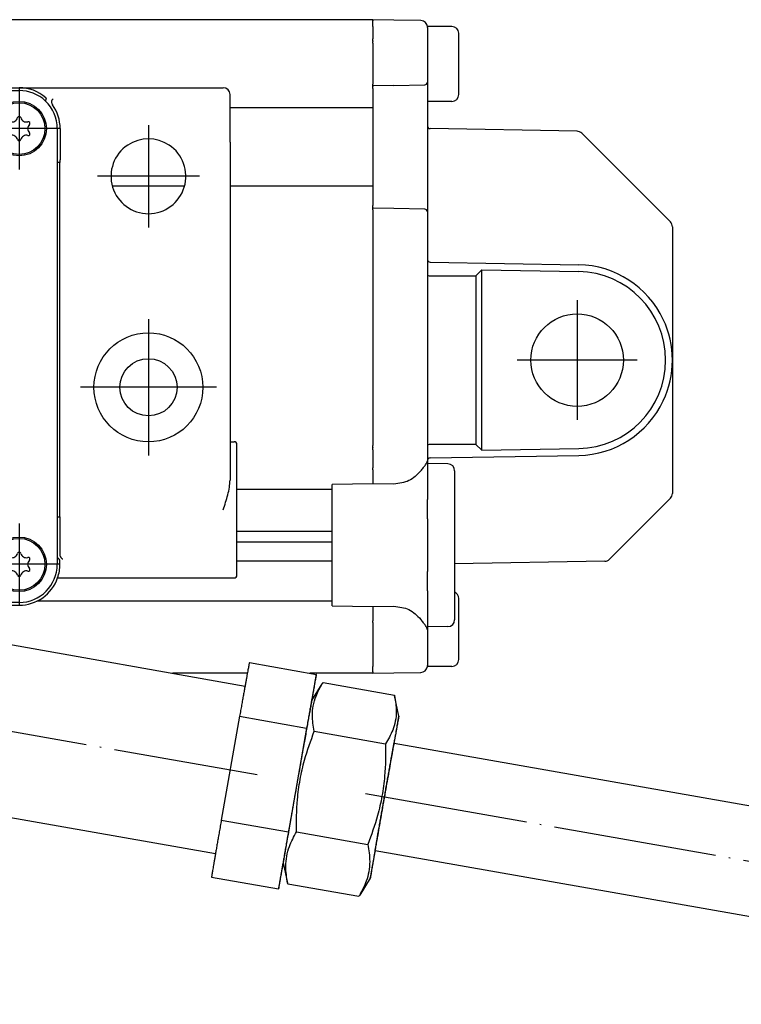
# Model space of a CAD drawing. Header units: millimetres. Extents: x -235 to 1849, y -109 to 485.
# Tile 36 of 41: x 1602 to 1655, y 144 to 217. Entities that reach past the tile are written whole.
import ezdxf

# ---------------------------------------------------------------- set-up
doc = ezdxf.new("R2010")
doc.units = ezdxf.units.MM
doc.linetypes.add('DOT_CENTER', pattern=[14, 12, -1, 0, -1])
doc.layers.add('1', color=7, linetype='Continuous')

# ---------------------------------------------------------------- blocks, each defined once
blk = doc.blocks.new('SCALE_BLOCK_1__2', base_point=(1624.731, 168.731))
at = {"color": 7, "linetype": 'Continuous'}
for p, q in [((1627.731, 216.673), (1627.731, 216.731)), ((1629.274, 216.704), (1627.731, 216.731)), ((1627.731, 216.673), (1627.731, 216.64)), ((1627.731, 216.581), (1627.731, 216.64)), ((1627.731, 216.231), (1627.731, 216.581)), ((1627.731, 216.231), (1627.731, 215.314)), ((1631.239, 216.67), (1629.274, 216.704)), ((1633.531, 216.231), (1631.727, 216.231)), ((1631.731, 216.17), (1631.727, 216.231)), ((1631.731, 216.17), (1631.731, 212.148)), ((1634.031, 211.278), (1634.031, 215.731)), ((1627.731, 215.173), (1627.731, 215.314)), ((1627.731, 215.173), (1627.731, 215.14)), ((1627.731, 214.998), (1627.731, 215.14)), ((1627.731, 214.998), (1627.731, 212.081)), ((1627.731, 212.081), (1627.731, 211.989)), ((1627.731, 211.881), (1627.731, 211.989)), ((1629.274, 211.908), (1627.731, 211.881)), ((1629.274, 211.908), (1631.534, 211.948)), ((1631.731, 212.148), (1631.731, 211.748)), ((1627.731, 211.848), (1627.731, 211.881)), ((1627.731, 211.848), (1627.731, 211.815)), ((1627.731, 211.731), (1627.731, 211.815)), ((1627.731, 211.681), (1627.731, 211.731)), ((1627.731, 211.673), (1627.731, 211.681)), ((1627.731, 211.673), (1627.731, 211.531)), ((1627.731, 211.531), (1627.731, 210.456)), ((1631.731, 211.748), (1631.731, 210.731)), ((1634.031, 211.231), (1634.031, 211.278)), ((1627.731, 210.456), (1627.731, 210.256)), ((1633.531, 210.731), (1631.731, 210.731)), ((1631.731, 210.731), (1631.731, 208.928)), ((1627.731, 210.256), (1627.731, 204.506)), ((1631.731, 208.928), (1631.731, 203.015)), ((1642.724, 208.539), (1631.927, 208.728)), ((1643.069, 208.393), (1646.127, 205.335)), ((1649.584, 201.878), (1646.127, 205.335)), ((1627.731, 204.506), (1627.731, 204.306)), ((1627.731, 204.306), (1627.731, 203.231)), ((1627.731, 203.231), (1627.731, 203.089)), ((1627.731, 203.081), (1627.731, 203.089)), ((1627.731, 203.031), (1627.731, 203.081)), ((1627.731, 202.948), (1627.731, 203.031)), ((1627.731, 202.948), (1627.731, 202.915)), ((1627.731, 202.881), (1627.731, 202.915)), ((1627.731, 202.773), (1627.731, 202.881)), ((1629.274, 202.854), (1627.731, 202.881)), ((1627.731, 202.773), (1627.731, 202.681)), ((1627.731, 202.681), (1627.731, 185.464)), ((1631.534, 202.815), (1629.274, 202.854)), ((1631.731, 203.015), (1631.731, 202.615)), ((1631.731, 202.615), (1631.731, 199.121)), ((1649.731, 201.524), (1649.731, 191.731)), ((1631.731, 199.121), (1631.731, 198.007)), ((1631.927, 198.921), (1642.853, 198.73)), ((1635.731, 198.354), (1635.293, 197.924)), ((1635.731, 198.354), (1642.844, 198.23)), ((1635.731, 185.108), (1635.731, 198.354)), ((1631.731, 198.007), (1631.731, 185.456)), ((1631.927, 197.924), (1635.293, 197.924)), ((1635.293, 197.924), (1635.293, 185.538)), ((1649.731, 191.731), (1649.731, 181.938)), ((1627.731, 185.323), (1627.731, 185.464)), ((1627.731, 185.323), (1627.731, 185.29)), ((1627.731, 185.148), (1627.731, 185.29)), ((1627.731, 185.148), (1627.731, 183.814)), ((1631.731, 185.456), (1631.733, 184.374)), ((1635.293, 185.538), (1631.928, 185.538)), ((1635.293, 185.538), (1635.731, 185.108)), ((1635.731, 185.108), (1642.844, 185.232)), ((1631.927, 184.542), (1642.853, 184.732)), ((1627.731, 183.673), (1627.731, 183.814)), ((1631.731, 184.342), (1631.731, 184.131)), ((1633.239, 184.105), (1631.731, 184.131)), ((1631.731, 184.131), (1631.731, 181.494)), ((1627.731, 183.673), (1627.731, 182.814)), ((1633.731, 183.605), (1633.731, 172.658)), ((1627.731, 182.641), (1624.731, 182.589)), ((1624.731, 173.694), (1624.731, 182.589)), ((1627.731, 182.814), (1627.731, 182.641)), ((1629.274, 182.63), (1627.731, 182.641)), ((1648.127, 180.128), (1649.584, 181.585)), ((1631.731, 180.08), (1631.731, 181.494)), ((1631.731, 180.08), (1631.731, 176.202)), ((1648.127, 180.128), (1645.104, 177.105)), ((1644.76, 176.959), (1633.731, 176.766)), ((1631.731, 174.788), (1631.731, 176.202)), ((1631.731, 174.788), (1631.731, 172.131)), ((1624.731, 173.694), (1627.731, 173.641)), ((1627.731, 173.641), (1629.274, 173.652)), ((1627.731, 173.641), (1627.731, 173.505)), ((1634.031, 169.778), (1634.031, 174.231)), ((1627.731, 173.505), (1627.731, 172.59)), ((1627.731, 172.448), (1627.731, 172.59)), ((1627.731, 172.448), (1627.731, 169.231)), ((1633.239, 172.158), (1631.731, 172.131)), ((1631.731, 172.131), (1631.731, 171.908)), ((1631.731, 171.908), (1631.731, 169.292)), ((1627.731, 168.881), (1627.731, 169.231)), ((1631.727, 169.231), (1631.731, 169.292)), ((1633.531, 169.231), (1631.727, 169.231)), ((1634.031, 169.731), (1634.031, 169.778)), ((1627.731, 168.823), (1627.731, 168.881)), ((1627.731, 168.823), (1627.731, 168.79)), ((1627.731, 168.731), (1627.731, 168.79)), ((1627.731, 168.731), (1629.274, 168.758)), ((1629.274, 168.758), (1631.239, 168.793))]:
    blk.add_line(p, q, dxfattribs=at)
blk.add_circle((1642.731, 191.731), 3.4, dxfattribs=at)
for centre, radius, start, end in [((1631.231, 216.17), 0.5, 43.43067, 89), ((1631.231, 216.17), 0.5, 7.02704, 43.43067), ((1631.231, 216.17), 0.5, 0, 7.02704), ((1633.531, 215.731), 0.5, 0, 90), ((1631.531, 212.148), 0.2, 271, 0), ((1633.531, 211.231), 0.5, 270, 0), ((1631.931, 208.928), 0.2, 180, 269), ((1642.715, 208.04), 0.5, 45, 89), ((1631.531, 202.615), 0.2, 0, 89), ((1649.231, 201.524), 0.5, 22.5, 45), ((1649.231, 201.524), 0.5, 0, 22.5), ((1631.931, 199.121), 0.2, 180, 224.5), ((1631.931, 199.121), 0.2, 224.5, 269), ((1642.731, 191.731), 6.5, 271, 89), ((1642.731, 191.731), 7, 25.24736, 89), ((1642.731, 191.731), 7, 0, 25.24736), ((1642.731, 191.731), 7, 334.75264, 0), ((1642.731, 191.731), 7, 271, 334.75264), ((1631.931, 184.342), 0.2, 135.5, 170.75274), ((1631.931, 184.342), 0.2, 91, 135.5), ((1631.931, 184.342), 0.2, 170.75275, 180), ((1633.231, 183.605), 0.5, 0, 89), ((1649.231, 181.938), 0.5, 315, 337.5), ((1649.231, 181.938), 0.5, 337.5, 360), ((1644.751, 177.459), 0.5, 271, 315), ((1633.531, 174.231), 0.5, 0, 66.42182), ((1633.231, 172.658), 0.5, 271, 0), ((1631.231, 169.292), 0.5, 271, 352.97296), ((1631.231, 169.292), 0.5, 352.97296, 0), ((1633.531, 169.731), 0.5, 270, 0)]:
    blk.add_arc(centre, radius, start, end, dxfattribs=at)
for points, knots in [([(1631.731, 198.007), (1631.748, 197.985), (1631.797, 197.925), (1631.877, 197.924), (1631.927, 197.924)], [0, 0, 0, 0, 0.0816188, 0.2229404, 0.2229404, 0.2229404, 0.2229404]), ([(1631.928, 185.538), (1631.877, 185.538), (1631.797, 185.538), (1631.748, 185.478), (1631.731, 185.456)], [0, 0, 0, 0, 0.142203, 0.223912, 0.223912, 0.223912, 0.223912]), ([(1631.239, 183.593), (1631.304, 183.675), (1631.423, 183.826), (1631.58, 184.021), (1631.693, 184.186), (1631.719, 184.293), (1631.731, 184.342)], [0, 0, 0, 0, 0.3125872, 0.575666, 0.7550152, 0.9038322, 0.9038322, 0.9038322, 0.9038322]), ([(1631.239, 183.593), (1630.97, 183.317), (1630.43, 182.762), (1629.66, 182.674), (1629.274, 182.63)], [0, 0, 0, 0, 1.120926, 2.249235, 2.249235, 2.249235, 2.249235]), ([(1629.274, 173.652), (1629.66, 173.608), (1630.43, 173.521), (1630.97, 172.966), (1631.239, 172.69)], [0, 0, 0, 0, 1.12831, 2.249235, 2.249235, 2.249235, 2.249235]), ([(1631.731, 171.908), (1631.722, 171.962), (1631.703, 172.082), (1631.583, 172.257), (1631.423, 172.457), (1631.304, 172.608), (1631.239, 172.69)], [0, 0, 0, 0, 0.1623948, 0.3597454, 0.6228242, 0.9354115, 0.9354115, 0.9354115, 0.9354115])]:
    blk.add_open_spline(points, degree=3, knots=knots, dxfattribs=at)
at = {"layer": '1', "color": 2, "linetype": 'DOT_CENTER'}
for p, q in [((1642.731, 196.131), (1642.731, 187.331)), ((1647.131, 191.731), (1638.331, 191.731))]:
    blk.add_line(p, q, dxfattribs=at)
blk = doc.blocks.new('SCALE_BODY_670__4', base_point=(857.731, 168.731))
at = {"color": 7, "linetype": 'Continuous'}
for p, q in [((1627.731, 216.731), (857.731, 216.731)), ((1627.731, 216.673), (1627.731, 216.731)), ((1627.731, 216.673), (1627.731, 216.64)), ((1627.731, 216.581), (1627.731, 216.64)), ((1627.731, 216.231), (1627.731, 216.581)), ((1627.731, 216.231), (1627.731, 215.314)), ((1627.731, 215.173), (1627.731, 215.314)), ((1627.731, 215.173), (1627.731, 215.14)), ((1627.731, 214.998), (1627.731, 215.14)), ((1627.731, 214.998), (1627.731, 212.081)), ((1627.731, 212.081), (1627.731, 211.989)), ((1627.731, 211.881), (1627.731, 211.989)), ((1627.731, 211.848), (1627.731, 211.881)), ((1627.731, 211.848), (1627.731, 211.815)), ((1627.731, 211.731), (1627.731, 211.815)), ((1627.731, 211.681), (1627.731, 211.731)), ((1627.731, 211.673), (1627.731, 211.681)), ((1627.731, 211.673), (1627.731, 211.531)), ((1627.731, 211.531), (1627.731, 210.456)), ((1627.731, 210.456), (1627.731, 210.256)), ((1627.731, 210.256), (1617.231, 210.256)), ((1627.731, 210.256), (1627.731, 204.506)), ((1613.883, 204.506), (1608.578, 204.506)), ((1627.731, 204.506), (1617.231, 204.506)), ((1627.731, 204.506), (1627.731, 204.306)), ((1627.731, 204.306), (1627.731, 203.231)), ((1627.731, 203.231), (1627.731, 203.089)), ((1627.731, 203.081), (1627.731, 203.089)), ((1627.731, 203.031), (1627.731, 203.081)), ((1627.731, 202.948), (1627.731, 203.031)), ((1627.731, 202.948), (1627.731, 202.915)), ((1627.731, 202.881), (1627.731, 202.915)), ((1627.731, 202.773), (1627.731, 202.881)), ((1627.731, 202.773), (1627.731, 202.681)), ((1627.731, 202.681), (1627.731, 185.464)), ((1627.731, 185.323), (1627.731, 185.464)), ((1627.731, 185.323), (1627.731, 185.29)), ((1627.731, 185.148), (1627.731, 185.29)), ((1627.731, 185.148), (1627.731, 183.814)), ((1627.731, 183.673), (1627.731, 183.814)), ((1627.731, 183.673), (1627.731, 182.814)), ((1627.731, 182.814), (1627.731, 182.641)), ((1624.731, 182.231), (1617.731, 182.231)), ((1624.731, 179.139), (1617.731, 179.139)), ((1617.731, 178.391), (1624.731, 178.391)), ((1624.731, 176.973), (1617.731, 176.973)), ((1624.731, 174.031), (1603.038, 174.031)), ((1627.731, 173.641), (1627.731, 173.505)), ((1627.731, 173.505), (1627.731, 172.59)), ((1627.731, 172.448), (1627.731, 172.59)), ((1627.731, 172.448), (1627.731, 169.231)), ((1627.731, 168.881), (1627.731, 169.231)), ((1618.5, 168.731), (1613.008, 168.731)), ((1627.731, 168.731), (1623.087, 168.731)), ((1627.731, 168.823), (1627.731, 168.881)), ((1627.731, 168.823), (1627.731, 168.79)), ((1627.731, 168.731), (1627.731, 168.79))]:
    blk.add_line(p, q, dxfattribs=at)
blk = doc.blocks.new('SCALE_PB_670__5', base_point=(835.731, 168.731))
for name, p in [('SCALE_BODY_670__4', (857.731, 168.731)), ('SCALE_BLOCK_1__2', (1624.731, 168.731))]:
    blk.add_blockref(name, p)
blk = doc.blocks.new('READING_HEAD_BODY__13', base_point=(1514.731, 173.731))
at = {"color": 7, "linetype": 'Continuous'}
for p, q in [((1538.231, 207.731), (1538.231, 211.231)), ((1553.731, 211.731), (1538.731, 211.731)), ((1553.731, 211.731), (1601.731, 211.731)), ((1553.731, 211.531), (1601.731, 211.531)), ((1601.731, 211.731), (1616.731, 211.731)), ((1617.231, 207.731), (1617.231, 211.231)), ((1550.717, 208.731), (1550.717, 206.442)), ((1550.931, 206.242), (1550.931, 208.731)), ((1604.531, 208.731), (1604.531, 206.242)), ((1604.745, 208.731), (1604.745, 206.442)), ((1538.231, 207.731), (1538.231, 185.731)), ((1617.231, 207.731), (1617.231, 185.731)), ((1550.731, 206.231), (1550.72, 206.242)), ((1550.731, 180.231), (1550.731, 206.231)), ((1550.731, 206.231), (1550.931, 206.231)), ((1550.931, 206.231), (1550.931, 206.242)), ((1550.931, 180.231), (1550.931, 206.231)), ((1604.531, 206.242), (1604.531, 206.231)), ((1604.531, 206.231), (1604.531, 180.231)), ((1604.731, 206.231), (1604.531, 206.231)), ((1604.731, 206.231), (1604.741, 206.242)), ((1604.731, 180.231), (1604.731, 206.231)), ((1536.731, 185.231), (1533.231, 185.231)), ((1533.231, 183.56), (1533.231, 185.231)), ((1536.731, 183.981), (1536.731, 185.231)), ((1537.731, 183.981), (1537.731, 185.531)), ((1538.231, 185.731), (1537.931, 185.731)), ((1538.231, 185.731), (1538.231, 182.911)), ((1617.231, 185.731), (1617.531, 185.731)), ((1617.231, 185.731), (1617.231, 182.911)), ((1617.731, 175.931), (1617.731, 185.531)), ((1514.731, 179.782), (1514.731, 183.872)), ((1536.731, 183.981), (1537.731, 183.981)), ((1536.731, 177.481), (1536.731, 183.981)), ((1537.731, 177.481), (1537.731, 183.981)), ((1533.231, 177.903), (1533.231, 183.56)), ((1535.731, 183.56), (1533.231, 183.56)), ((1535.731, 177.903), (1535.731, 183.56)), ((1533.231, 182.731), (1525.131, 182.731)), ((1550.72, 180.221), (1550.731, 180.231)), ((1550.931, 180.231), (1550.731, 180.231)), ((1550.931, 180.221), (1550.931, 180.231)), ((1550.931, 177.246), (1550.931, 180.221)), ((1604.531, 180.231), (1604.731, 180.231)), ((1604.531, 180.231), (1604.531, 180.221)), ((1604.531, 180.221), (1604.531, 177.246)), ((1604.743, 180.219), (1604.731, 180.231)), ((1550.717, 177.443), (1550.717, 180.021)), ((1557.966, 179.431), (1556.531, 179.431)), ((1556.531, 179.431), (1556.531, 173.931)), ((1558.146, 179.251), (1557.966, 179.431)), ((1559.481, 179.431), (1557.966, 179.431)), ((1559.621, 179.431), (1559.481, 179.431)), ((1559.68, 179.431), (1559.621, 179.431)), ((1559.731, 179.431), (1559.68, 179.431)), ((1559.731, 179.401), (1559.731, 179.431)), ((1559.731, 179.431), (1563.731, 179.431)), ((1563.73, 179.401), (1563.731, 179.431)), ((1563.781, 179.431), (1563.731, 179.431)), ((1563.84, 179.431), (1563.781, 179.431)), ((1563.98, 179.431), (1563.84, 179.431)), ((1565.495, 179.431), (1563.98, 179.431)), ((1565.495, 179.431), (1565.315, 179.251)), ((1566.72, 179.431), (1565.495, 179.431)), ((1566.731, 179.431), (1566.72, 179.431)), ((1566.731, 175.731), (1566.731, 179.431)), ((1566.931, 179.431), (1566.731, 179.431)), ((1566.931, 175.931), (1566.931, 179.431)), ((1588.531, 179.431), (1588.531, 178.96)), ((1588.731, 179.431), (1588.531, 179.431)), ((1588.731, 178.928), (1588.731, 179.431)), ((1588.741, 179.431), (1588.731, 179.431)), ((1589.966, 179.431), (1588.741, 179.431)), ((1589.966, 179.431), (1590.146, 179.251)), ((1591.481, 179.431), (1589.966, 179.431)), ((1591.621, 179.431), (1591.481, 179.431)), ((1591.68, 179.431), (1591.621, 179.431)), ((1591.731, 179.431), (1591.68, 179.431)), ((1591.731, 179.431), (1595.731, 179.431)), ((1591.731, 179.401), (1591.731, 179.431)), ((1595.73, 179.401), (1595.731, 179.431)), ((1595.781, 179.431), (1595.731, 179.431)), ((1595.84, 179.431), (1595.781, 179.431)), ((1595.98, 179.431), (1595.84, 179.431)), ((1597.495, 179.431), (1595.98, 179.431)), ((1597.315, 179.251), (1597.495, 179.431)), ((1598.931, 179.431), (1597.495, 179.431)), ((1598.931, 173.931), (1598.931, 179.431)), ((1604.745, 177.443), (1604.745, 180.021)), ((1533.231, 178.731), (1525.131, 178.731)), ((1556.727, 173.931), (1556.731, 179.031)), ((1556.931, 179.231), (1557.946, 179.231)), ((1558.146, 179.251), (1558.231, 179.167)), ((1558.231, 179.167), (1558.231, 178.931)), ((1558.231, 179.167), (1559.731, 179.151)), ((1558.231, 175.731), (1558.231, 178.931)), ((1561.731, 175.731), (1561.731, 178.931)), ((1563.731, 179.151), (1565.231, 179.167)), ((1565.231, 179.167), (1565.315, 179.251)), ((1565.231, 178.931), (1565.231, 179.167)), ((1565.231, 175.731), (1565.231, 178.931)), ((1565.515, 179.231), (1566.52, 179.231)), ((1589.946, 179.231), (1588.941, 179.231)), ((1590.231, 179.167), (1590.146, 179.251)), ((1590.231, 178.931), (1590.231, 179.167)), ((1591.731, 179.151), (1590.231, 179.167)), ((1590.231, 178.574), (1590.231, 178.931)), ((1593.731, 176.843), (1593.731, 178.931)), ((1597.231, 179.167), (1595.731, 179.151)), ((1597.315, 179.251), (1597.231, 179.167)), ((1597.231, 179.167), (1597.231, 178.931)), ((1597.231, 175.731), (1597.231, 178.931)), ((1598.531, 179.231), (1597.515, 179.231)), ((1598.734, 173.931), (1598.731, 179.031)), ((1535.731, 177.903), (1533.231, 177.903)), ((1533.231, 176.231), (1533.231, 177.903)), ((1536.731, 177.481), (1537.731, 177.481)), ((1536.731, 176.231), (1536.731, 177.481)), ((1537.731, 175.931), (1537.731, 177.481)), ((1550.785, 177.1), (1550.931, 177.246)), ((1550.931, 176.731), (1550.931, 177.246)), ((1604.531, 177.246), (1604.531, 176.731)), ((1604.676, 177.1), (1604.531, 177.246)), ((1550.731, 176.731), (1550.731, 176.975)), ((1604.731, 176.731), (1604.731, 176.975)), ((1536.731, 176.231), (1533.231, 176.231)), ((1538.731, 175.731), (1537.931, 175.731)), ((1550.902, 175.731), (1538.731, 175.731)), ((1558.231, 175.731), (1558.231, 175.696)), ((1565.231, 175.696), (1565.231, 175.731)), ((1566.694, 175.695), (1566.731, 175.731)), ((1578.398, 175.731), (1566.731, 175.731)), ((1578.61, 175.931), (1566.931, 175.931)), ((1597.231, 175.731), (1597.231, 175.696)), ((1604.559, 175.731), (1616.731, 175.731)), ((1616.731, 175.731), (1617.531, 175.731)), ((1557.92, 175.386), (1558.12, 175.586)), ((1558.12, 175.586), (1558.231, 175.696)), ((1558.231, 175.696), (1559.731, 175.711)), ((1563.731, 175.711), (1565.231, 175.696)), ((1565.231, 175.696), (1565.341, 175.586)), ((1565.541, 175.386), (1565.341, 175.586)), ((1566.694, 175.695), (1566.494, 175.495)), ((1597.231, 175.696), (1595.731, 175.711)), ((1597.341, 175.586), (1597.231, 175.696)), ((1597.541, 175.386), (1597.341, 175.586)), ((1556.531, 173.931), (1553.731, 173.931)), ((1556.927, 173.731), (1553.731, 173.731)), ((1556.953, 173.731), (1556.927, 173.731)), ((1557.044, 173.731), (1556.953, 173.731)), ((1557.044, 173.731), (1557.344, 173.731)), ((1559.455, 173.731), (1557.344, 173.731)), ((1559.531, 173.731), (1559.455, 173.731)), ((1559.581, 173.731), (1559.531, 173.731)), ((1559.731, 173.731), (1559.581, 173.731)), ((1563.881, 173.731), (1563.731, 173.731)), ((1563.881, 173.731), (1563.93, 173.731)), ((1563.93, 173.731), (1564.006, 173.731)), ((1564.006, 173.731), (1576.732, 173.731)), ((1596.729, 173.731), (1598.117, 173.731)), ((1598.417, 173.731), (1598.117, 173.731)), ((1598.417, 173.731), (1598.508, 173.731)), ((1598.508, 173.731), (1598.534, 173.731)), ((1598.534, 173.731), (1601.731, 173.731)), ((1601.731, 173.931), (1598.931, 173.931))]:
    blk.add_line(p, q, dxfattribs=at)
for centre, radius in [((1553.731, 208.731), 2), ((1553.731, 208.731), 1.9), ((1601.731, 208.731), 2), ((1601.731, 208.731), 1.9), ((1544.231, 189.731), 4), ((1611.231, 189.731), 4), ((1544.231, 189.731), 2.1), ((1611.231, 189.731), 2.1), ((1553.731, 176.731), 2), ((1553.731, 176.731), 1.9), ((1601.731, 176.731), 2), ((1601.731, 176.731), 1.9)]:
    blk.add_circle(centre, radius, dxfattribs=at)
for centre, radius, start, end in [((1538.731, 211.231), 0.5, 90, 180), ((1553.731, 208.731), 3, 90, 130.75238), ((1553.731, 208.731), 2.8, 90, 133.68256), ((1601.731, 208.731), 3, 49.24762, 90), ((1601.731, 208.731), 2.8, 46.31744, 90), ((1616.731, 211.231), 0.5, 0, 90), ((1553.731, 208.731), 3.014, 144.53235, 180), ((1553.731, 208.731), 2.8, 133.68256, 180), ((1601.731, 208.731), 2.8, 0, 46.31744), ((1601.731, 208.731), 3.014, 360, 35.46765), ((1553.056, 209.121), 0.121, 73.06431, 226.93569), ((1552.691, 208.731), 0.413, 313.06431, 46.93569), ((1553.211, 209.631), 0.413, 253.06431, 346.93569), ((1553.731, 209.511), 0.121, 13.06431, 166.93569), ((1554.25, 209.631), 0.413, 193.06431, 286.93569), ((1554.77, 208.731), 0.413, 133.06431, 226.93569), ((1554.406, 209.121), 0.121, 313.06431, 106.93569), ((1601.056, 209.121), 0.121, 73.06431, 226.93569), ((1600.691, 208.731), 0.413, 313.06431, 46.93569), ((1601.211, 209.631), 0.413, 253.06431, 346.93569), ((1601.731, 209.511), 0.121, 13.06431, 166.93569), ((1602.25, 209.631), 0.413, 193.06431, 286.93569), ((1602.77, 208.731), 0.413, 133.06431, 226.93569), ((1602.406, 209.121), 0.121, 313.06431, 106.93569), ((1553.056, 208.342), 0.121, 133.06431, 286.93569), ((1554.406, 208.342), 0.121, 253.06431, 46.93569), ((1601.056, 208.342), 0.121, 133.06431, 286.93569), ((1602.406, 208.342), 0.121, 253.06431, 46.93569), ((1544.231, 205.231), 2.75, 56.44269, 123.55731), ((1553.211, 207.831), 0.413, 13.06431, 106.93569), ((1553.731, 207.952), 0.121, 193.06431, 346.93569), ((1554.25, 207.831), 0.413, 73.06431, 166.93569), ((1601.211, 207.831), 0.413, 13.06431, 106.93569), ((1601.731, 207.952), 0.121, 193.06431, 346.93569), ((1602.25, 207.831), 0.413, 73.06431, 166.93569), ((1611.231, 205.231), 2.75, 56.44269, 123.55731), ((1544.231, 205.231), 2.75, 123.55731, 56.44269), ((1611.231, 205.231), 2.75, 123.55731, 56.44269), ((1537.931, 185.531), 0.2, 90, 180), ((1617.531, 185.531), 0.2, 0, 90), ((1525.131, 230.731), 48, 257.48667, 270), ((1525.131, 230.731), 52, 258.46304, 270), ((1556.931, 179.031), 0.2, 90, 180), ((1557.945, 179.03), 0.202, 1.496, 89.50385), ((1565.516, 179.03), 0.202, 90.49615, 178.504), ((1566.518, 179.03), 0.202, 1.496, 89.50385), ((1588.943, 179.03), 0.202, 90.49615, 178.504), ((1589.945, 179.03), 0.202, 1.496, 89.50385), ((1597.516, 179.03), 0.202, 90.49615, 178.504), ((1598.531, 179.031), 0.2, 0, 90), ((1553.056, 177.121), 0.121, 73.06431, 226.93569), ((1553.211, 177.631), 0.413, 253.06431, 346.93569), ((1553.731, 177.511), 0.121, 13.06431, 166.93569), ((1554.25, 177.631), 0.413, 193.06431, 286.93569), ((1554.406, 177.121), 0.121, 313.06431, 106.93569), ((1601.056, 177.121), 0.121, 73.06431, 226.93569), ((1601.211, 177.631), 0.413, 253.06431, 346.93569), ((1601.731, 177.511), 0.121, 13.06431, 166.93569), ((1602.25, 177.631), 0.413, 193.06431, 286.93569), ((1602.406, 177.121), 0.121, 313.06431, 106.93569), ((1550.909, 176.972), 0.179, 133.90117, 178.91836), ((1553.731, 176.731), 3, 180, 199.47122), ((1553.731, 176.731), 2.8, 180, 270), ((1552.691, 176.731), 0.413, 313.06431, 46.93569), ((1554.77, 176.731), 0.413, 133.06431, 226.93569), ((1600.691, 176.731), 0.413, 313.06431, 46.93569), ((1601.731, 176.731), 2.8, 270, 0), ((1602.77, 176.731), 0.413, 133.06431, 226.93569), ((1601.731, 176.731), 3, 340.52878, 0), ((1604.552, 176.972), 0.179, 1.08164, 46.09883), ((1537.931, 175.931), 0.2, 180, 270), ((1553.731, 176.731), 3, 199.47122, 270), ((1553.056, 176.342), 0.121, 133.06431, 286.93569), ((1553.211, 175.831), 0.413, 13.06431, 106.93569), ((1553.731, 175.952), 0.121, 193.06431, 346.93569), ((1554.25, 175.831), 0.413, 73.06431, 166.93569), ((1554.406, 176.342), 0.121, 253.06431, 46.93569), ((1601.056, 176.342), 0.121, 133.06431, 286.93569), ((1601.211, 175.831), 0.413, 13.06431, 106.93569), ((1601.731, 175.952), 0.121, 193.06431, 346.93569), ((1601.731, 176.731), 3, 270, 340.52878), ((1602.25, 175.831), 0.413, 73.06431, 166.93569), ((1602.406, 176.342), 0.121, 253.06431, 46.93569), ((1617.531, 175.931), 0.2, 270, 0), ((1556.927, 173.931), 0.2, 180, 270), ((1598.534, 173.931), 0.2, 270, 0)]:
    blk.add_arc(centre, radius, start, end, dxfattribs=at)
for points, knots in [([(1551.336, 210.756), (1551.331, 210.768), (1551.319, 210.8), (1551.295, 210.844), (1551.267, 210.885), (1551.248, 210.906), (1551.239, 210.915)], [0, 0, 0, 0, 0.0395142, 0.1011299, 0.1497805, 0.1876219, 0.1876219, 0.1876219, 0.1876219]), ([(1551.336, 210.756), (1551.338, 210.751), (1551.342, 210.74), (1551.348, 210.712), (1551.35, 210.668), (1551.342, 210.621), (1551.328, 210.576), (1551.309, 210.531), (1551.288, 210.499), (1551.276, 210.48)], [0, 0, 0, 0, 0.0173446, 0.033025, 0.087236, 0.146424, 0.1774183, 0.2271454, 0.2930608, 0.2930608, 0.2930608, 0.2930608]), ([(1551.734, 210.915), (1551.732, 210.925), (1551.729, 210.941), (1551.738, 210.964), (1551.752, 210.985), (1551.765, 210.997), (1551.772, 211.004)], [0, 0, 0, 0, 0.0273003, 0.0480897, 0.0728167, 0.102313, 0.102313, 0.102313, 0.102313]), ([(1551.797, 210.756), (1551.791, 210.771), (1551.779, 210.8), (1551.763, 210.841), (1551.748, 210.88), (1551.739, 210.903), (1551.734, 210.915)], [0, 0, 0, 0, 0.0470537, 0.0943863, 0.1326712, 0.1711411, 0.1711411, 0.1711411, 0.1711411]), ([(1603.664, 210.756), (1603.67, 210.771), (1603.682, 210.8), (1603.698, 210.841), (1603.713, 210.88), (1603.723, 210.903), (1603.727, 210.915)], [0, 0, 0, 0, 0.0469472, 0.0943863, 0.132671, 0.1711411, 0.1711411, 0.1711411, 0.1711411]), ([(1603.727, 210.915), (1603.729, 210.921), (1603.733, 210.937), (1603.725, 210.963), (1603.708, 210.986), (1603.695, 210.998), (1603.689, 211.004)], [0, 0, 0, 0, 0.0184903, 0.0481286, 0.0770018, 0.1023407, 0.1023407, 0.1023407, 0.1023407]), ([(1604.125, 210.756), (1604.123, 210.751), (1604.12, 210.74), (1604.114, 210.716), (1604.111, 210.672), (1604.12, 210.614), (1604.14, 210.557), (1604.163, 210.513), (1604.179, 210.49), (1604.185, 210.48)], [0, 0, 0, 0, 0.0173446, 0.033025, 0.0759938, 0.1464083, 0.2079354, 0.2586317, 0.2930391, 0.2930391, 0.2930391, 0.2930391]), ([(1604.125, 210.756), (1604.131, 210.772), (1604.144, 210.803), (1604.169, 210.848), (1604.195, 210.886), (1604.214, 210.907), (1604.222, 210.915)], [0, 0, 0, 0, 0.0507784, 0.1011357, 0.1541484, 0.1876256, 0.1876256, 0.1876256, 0.1876256]), ([(1550.72, 206.242), (1550.719, 206.274), (1550.717, 206.34), (1550.717, 206.407), (1550.717, 206.442)], [0, 0, 0, 0, 0.0954986, 0.2000077, 0.2000077, 0.2000077, 0.2000077]), ([(1604.741, 206.242), (1604.742, 206.274), (1604.744, 206.34), (1604.744, 206.407), (1604.745, 206.442)], [0, 0, 0, 0, 0.0954986, 0.2000077, 0.2000077, 0.2000077, 0.2000077]), ([(1538.731, 180.731), (1538.672, 180.917), (1538.556, 181.283), (1538.397, 181.836), (1538.266, 182.375), (1538.242, 182.739), (1538.231, 182.911)], [0, 0, 0, 0, 0.585172, 1.15029, 1.728355, 2.243029, 2.243029, 2.243029, 2.243029]), ([(1616.731, 180.731), (1616.79, 180.917), (1616.905, 181.283), (1617.064, 181.836), (1617.195, 182.375), (1617.219, 182.739), (1617.231, 182.911)], [0, 0, 0, 0, 0.585172, 1.15029, 1.728355, 2.243029, 2.243029, 2.243029, 2.243029]), ([(1550.717, 180.021), (1550.717, 180.056), (1550.717, 180.122), (1550.719, 180.189), (1550.72, 180.221)], [0, 0, 0, 0, 0.1045091, 0.2000077, 0.2000077, 0.2000077, 0.2000077]), ([(1604.745, 180.021), (1604.744, 180.055), (1604.744, 180.122), (1604.743, 180.188), (1604.743, 180.219)], [0, 0, 0, 0, 0.1040306, 0.1980744, 0.1980744, 0.1980744, 0.1980744]), ([(1550.52, 177.1), (1550.533, 177.11), (1550.559, 177.129), (1550.593, 177.162), (1550.628, 177.2), (1550.649, 177.229), (1550.662, 177.246)], [0, 0, 0, 0, 0.0476857, 0.0978293, 0.1409923, 0.2037171, 0.2037171, 0.2037171, 0.2037171]), ([(1550.662, 177.246), (1550.669, 177.257), (1550.687, 177.287), (1550.705, 177.339), (1550.715, 177.393), (1550.716, 177.428), (1550.717, 177.443)], [0, 0, 0, 0, 0.0413639, 0.1036272, 0.1630499, 0.2074835, 0.2074835, 0.2074835, 0.2074835]), ([(1604.8, 177.246), (1604.79, 177.263), (1604.772, 177.293), (1604.757, 177.339), (1604.747, 177.388), (1604.745, 177.422), (1604.745, 177.443)], [0, 0, 0, 0, 0.0592165, 0.1036203, 0.1465134, 0.2074782, 0.2074782, 0.2074782, 0.2074782]), ([(1604.941, 177.1), (1604.928, 177.11), (1604.902, 177.129), (1604.863, 177.167), (1604.828, 177.205), (1604.808, 177.234), (1604.8, 177.246)], [0, 0, 0, 0, 0.0476857, 0.0978293, 0.1618493, 0.2037182, 0.2037182, 0.2037182, 0.2037182])]:
    blk.add_open_spline(points, degree=3, knots=knots, dxfattribs=at)
at = {"layer": '1', "color": 2, "linetype": 'DOT_CENTER'}
for p, q in [((1553.731, 211.731), (1553.731, 205.731)), ((1601.731, 211.731), (1601.731, 205.731)), ((1544.231, 208.981), (1544.231, 201.481)), ((1556.731, 208.731), (1550.731, 208.731)), ((1604.731, 208.731), (1598.731, 208.731)), ((1611.231, 208.981), (1611.231, 201.481)), ((1547.981, 205.231), (1540.481, 205.231)), ((1614.981, 205.231), (1607.481, 205.231)), ((1544.231, 194.731), (1544.231, 184.731)), ((1611.231, 194.731), (1611.231, 184.731)), ((1549.231, 189.731), (1539.231, 189.731)), ((1616.231, 189.731), (1606.231, 189.731)), ((1523.131, 180.731), (1539.731, 180.731)), ((1553.731, 179.731), (1553.731, 173.731)), ((1601.731, 179.731), (1601.731, 173.731)), ((1556.731, 176.731), (1550.731, 176.731)), ((1604.731, 176.731), (1598.731, 176.731))]:
    blk.add_line(p, q, dxfattribs=at)
blk = doc.blocks.new('COUPLING_BAR__15', base_point=(1574.731, 128.896))
at = {"color": 7, "linetype": 'Continuous'}
for p, q in [((1597.937, 171.388), (1618.33, 167.793)), ((1618.649, 169.514), (1623.573, 168.646)), ((1623.233, 166.718), (1624.009, 167.962)), ((1624.069, 168.055), (1629.306, 167.132)), ((1629.634, 165.589), (1629.316, 167.089)), ((1617.932, 165.571), (1616.587, 157.944)), ((1617.932, 165.571), (1622.856, 164.703)), ((1622.856, 164.703), (1621.511, 157.076)), ((1623.417, 164.473), (1628.655, 163.55)), ((1693.278, 152.295), (1629.279, 163.578)), ((1595.734, 159.084), (1616.16, 155.483)), ((1616.587, 157.944), (1621.511, 157.076)), ((1622.114, 157.083), (1627.351, 156.16)), ((1691.889, 144.416), (1627.89, 155.7)), ((1621.134, 154.816), (1621.453, 153.317)), ((1615.871, 153.757), (1620.795, 152.889)), ((1627.536, 153.688), (1626.759, 152.444)), ((1621.462, 153.274), (1626.7, 152.351))]:
    blk.add_line(p, q, dxfattribs=at)
for points, knots in [([(1618.649, 169.514), (1618.647, 169.509), (1618.641, 169.489), (1618.633, 169.443), (1618.618, 169.367), (1618.598, 169.263), (1618.573, 169.13), (1618.543, 168.969), (1618.509, 168.781), (1618.47, 168.567), (1618.426, 168.327), (1618.378, 168.062), (1618.326, 167.772), (1618.27, 167.459), (1618.209, 167.123), (1618.145, 166.765), (1618.077, 166.386), (1618.006, 165.985), (1617.957, 165.711), (1617.932, 165.571)], [0, 0, 0, 0, 0.01582, 0.062615, 0.139719, 0.246431, 0.382048, 0.545866, 0.73718, 0.955285, 1.199475, 1.469045, 1.76329, 2.081505, 2.422984, 2.787023, 3.172915, 3.579955, 4.007438, 4.007438, 4.007438, 4.007438]), ([(1623.573, 168.646), (1623.571, 168.641), (1623.565, 168.621), (1623.557, 168.575), (1623.542, 168.499), (1623.522, 168.395), (1623.497, 168.262), (1623.468, 168.101), (1623.433, 167.913), (1623.394, 167.699), (1623.35, 167.459), (1623.302, 167.193), (1623.25, 166.904), (1623.194, 166.591), (1623.134, 166.255), (1623.069, 165.897), (1623.001, 165.518), (1622.93, 165.117), (1622.881, 164.843), (1622.856, 164.703)], [0, 0, 0, 0, 0.01582, 0.062615, 0.139719, 0.246431, 0.382048, 0.545866, 0.73718, 0.955285, 1.199475, 1.469045, 1.76329, 2.081505, 2.422984, 2.787023, 3.172915, 3.579955, 4.007438, 4.007438, 4.007438, 4.007438]), ([(1623.255, 166.754), (1623.269, 166.837), (1623.297, 166.998), (1623.337, 167.231), (1623.375, 167.448), (1623.409, 167.648), (1623.44, 167.831), (1623.468, 167.996), (1623.493, 168.143), (1623.514, 168.272), (1623.533, 168.382), (1623.547, 168.474), (1623.559, 168.545), (1623.566, 168.597), (1623.572, 168.628), (1623.572, 168.642), (1623.573, 168.646)], [0, 0, 0, 0, 0.25287, 0.489521, 0.709551, 0.912558, 1.09814, 1.265895, 1.415421, 1.546316, 1.658179, 1.750607, 1.823199, 1.875556, 1.90728, 1.91801, 1.91801, 1.91801, 1.91801]), ([(1623.417, 164.473), (1623.349, 164.866), (1623.242, 165.481), (1623.325, 166.358), (1623.547, 167.151), (1623.841, 167.667), (1624.009, 167.962)], [0, 0, 0, 0, 1.18887, 1.863207, 2.624908, 3.638672, 3.638672, 3.638672, 3.638672]), ([(1624.009, 167.962), (1624.019, 167.977), (1624.039, 168.008), (1624.059, 168.039), (1624.069, 168.055)], [0, 0, 0, 0, 0.0550599, 0.1107405, 0.1107405, 0.1107405, 0.1107405]), ([(1629.316, 167.089), (1629.38, 166.705), (1629.484, 166.082), (1629.393, 165.223), (1629.157, 164.402), (1628.847, 163.877), (1628.655, 163.55)], [0, 0, 0, 0, 1.161043, 1.883944, 2.572236, 3.705416, 3.705416, 3.705416, 3.705416]), ([(1629.306, 167.132), (1629.308, 167.125), (1629.311, 167.11), (1629.314, 167.096), (1629.316, 167.089)], [0, 0, 0, 0, 0.02191922, 0.04373115, 0.04373115, 0.04373115, 0.04373115]), ([(1623.233, 166.718), (1623.23, 166.706), (1623.219, 166.659), (1623.2, 166.557), (1623.169, 166.394), (1623.128, 166.17), (1623.077, 165.89), (1623.017, 165.554), (1622.947, 165.167), (1622.868, 164.73), (1622.782, 164.247), (1622.674, 163.639), (1622.544, 162.911), (1622.395, 162.07), (1622.242, 161.206), (1622.089, 160.335), (1621.937, 159.471), (1621.789, 158.629), (1621.662, 157.901), (1621.556, 157.293), (1621.472, 156.809), (1621.396, 156.372), (1621.329, 155.984), (1621.272, 155.648), (1621.224, 155.367), (1621.186, 155.143), (1621.159, 154.978), (1621.142, 154.876), (1621.136, 154.829), (1621.134, 154.816)], [0, 0, 0, 0, 0.038632, 0.143003, 0.310545, 0.538671, 0.824787, 1.166304, 1.560628, 2.005167, 2.49733, 3.034522, 3.8566, 4.716144, 5.598169, 6.487687, 7.369712, 8.229257, 9.051334, 9.588527, 10.080689, 10.525228, 10.919553, 11.261069, 11.547186, 11.775311, 11.942854, 12.047225, 12.085857, 12.085857, 12.085857, 12.085857]), ([(1629.634, 165.589), (1629.632, 165.582), (1629.625, 165.555), (1629.615, 165.495), (1629.595, 165.397), (1629.571, 165.263), (1629.539, 165.094), (1629.502, 164.89), (1629.459, 164.653), (1629.41, 164.384), (1629.356, 164.084), (1629.297, 163.755), (1629.233, 163.398), (1629.164, 163.013), (1629.075, 162.512), (1628.965, 161.893), (1628.835, 161.159), (1628.702, 160.406), (1628.567, 159.642), (1628.432, 158.878), (1628.3, 158.124), (1628.171, 157.39), (1628.063, 156.771), (1627.976, 156.27), (1627.909, 155.884), (1627.846, 155.527), (1627.789, 155.197), (1627.738, 154.897), (1627.691, 154.628), (1627.651, 154.39), (1627.616, 154.186), (1627.588, 154.016), (1627.565, 153.881), (1627.55, 153.783), (1627.539, 153.723), (1627.537, 153.695), (1627.536, 153.688)], [0, 0, 0, 0, 0.021963, 0.083399, 0.183152, 0.32004, 0.49288, 0.700487, 0.941675, 1.215258, 1.520053, 1.854872, 2.21853, 2.609842, 3.027622, 3.745911, 4.494527, 5.263361, 6.042303, 6.821243, 7.590073, 8.338682, 9.056963, 9.474736, 9.866043, 10.2297, 10.564522, 10.869327, 11.14293, 11.384149, 11.5918, 11.764699, 11.901665, 12.001514, 12.063067, 12.085169, 12.085169, 12.085169, 12.085169]), ([(1629.293, 163.576), (1629.323, 163.752), (1629.38, 164.081), (1629.462, 164.553), (1629.531, 164.956), (1629.581, 165.252), (1629.613, 165.45), (1629.627, 165.543), (1629.634, 165.589)], [0, 0, 0, 0, 0.536067, 1.002338, 1.438661, 1.761546, 1.901862, 2.042179, 2.042179, 2.042179, 2.042179]), ([(1622.114, 157.083), (1622.114, 157.874), (1622.114, 159.161), (1622.358, 160.922), (1622.737, 162.613), (1623.161, 163.773), (1623.417, 164.473)], [0, 0, 0, 0, 2.368451, 3.857668, 5.322956, 7.557927, 7.557927, 7.557927, 7.557927]), ([(1628.655, 163.55), (1628.655, 162.759), (1628.655, 161.472), (1628.411, 159.711), (1628.032, 158.02), (1627.608, 156.86), (1627.351, 156.16)], [0, 0, 0, 0, 2.368451, 3.857668, 5.322956, 7.557927, 7.557927, 7.557927, 7.557927]), ([(1627.89, 155.7), (1627.891, 155.704), (1627.892, 155.717), (1627.896, 155.744), (1627.903, 155.786), (1627.912, 155.841), (1627.924, 155.911), (1627.938, 155.995), (1627.954, 156.092), (1627.973, 156.201), (1627.994, 156.324), (1628.017, 156.458), (1628.042, 156.605), (1628.069, 156.763), (1628.099, 156.932), (1628.13, 157.112), (1628.163, 157.302), (1628.198, 157.503), (1628.244, 157.764), (1628.3, 158.088), (1628.368, 158.474), (1628.437, 158.869), (1628.508, 159.27), (1628.579, 159.675), (1628.65, 160.079), (1628.721, 160.479), (1628.791, 160.872), (1628.859, 161.255), (1628.916, 161.576), (1628.962, 161.834), (1628.997, 162.033), (1629.031, 162.22), (1629.062, 162.397), (1629.092, 162.563), (1629.12, 162.718), (1629.146, 162.861), (1629.17, 162.992), (1629.191, 163.11), (1629.21, 163.216), (1629.227, 163.309), (1629.242, 163.388), (1629.254, 163.454), (1629.264, 163.506), (1629.272, 163.543), (1629.276, 163.566), (1629.279, 163.575), (1629.279, 163.578)], [0, 0, 0, 0, 0.01208, 0.039404, 0.081628, 0.1384, 0.209366, 0.294173, 0.392467, 0.503894, 0.6281, 0.764731, 0.913432, 1.07385, 1.245631, 1.42842, 1.621863, 1.825607, 2.039297, 2.418564, 2.811049, 3.213354, 3.622086, 4.033849, 4.445247, 4.852885, 5.253369, 5.643301, 6.019288, 6.230729, 6.432019, 6.622815, 6.802773, 6.971549, 7.128798, 7.274178, 7.407345, 7.527954, 7.635663, 7.730126, 7.811001, 7.877944, 7.930611, 7.96866, 7.991749, 7.999555, 7.999555, 7.999555, 7.999555]), ([(1616.587, 157.944), (1616.561, 157.796), (1616.511, 157.507), (1616.437, 157.084), (1616.367, 156.682), (1616.301, 156.303), (1616.24, 155.947), (1616.182, 155.615), (1616.129, 155.307), (1616.081, 155.026), (1616.037, 154.77), (1615.998, 154.542), (1615.964, 154.341), (1615.935, 154.169), (1615.912, 154.027), (1615.893, 153.915), (1615.881, 153.834), (1615.873, 153.785), (1615.871, 153.762), (1615.871, 153.757)], [0, 0, 0, 0, 0.450914, 0.8807, 1.288557, 1.673685, 2.035284, 2.372554, 2.684695, 2.970906, 3.230388, 3.46234, 3.665963, 3.840457, 3.985021, 4.098857, 4.181166, 4.231154, 4.24806, 4.24806, 4.24806, 4.24806]), ([(1621.511, 157.076), (1621.485, 156.928), (1621.435, 156.639), (1621.361, 156.215), (1621.291, 155.814), (1621.225, 155.435), (1621.164, 155.079), (1621.106, 154.747), (1621.053, 154.439), (1621.005, 154.157), (1620.961, 153.902), (1620.922, 153.674), (1620.888, 153.473), (1620.859, 153.301), (1620.836, 153.159), (1620.817, 153.047), (1620.805, 152.966), (1620.797, 152.917), (1620.795, 152.894), (1620.795, 152.889)], [0, 0, 0, 0, 0.450914, 0.8807, 1.288557, 1.673685, 2.035284, 2.372554, 2.684695, 2.970906, 3.230388, 3.46234, 3.665963, 3.840457, 3.985021, 4.098857, 4.181166, 4.231154, 4.24806, 4.24806, 4.24806, 4.24806]), ([(1621.453, 153.317), (1621.389, 153.727), (1621.285, 154.382), (1621.375, 155.294), (1621.607, 156.164), (1621.921, 156.733), (1622.114, 157.083)], [0, 0, 0, 0, 1.237471, 1.982029, 2.729594, 3.922867, 3.922867, 3.922867, 3.922867]), ([(1627.351, 156.16), (1627.42, 155.74), (1627.529, 155.071), (1627.441, 154.156), (1627.221, 153.317), (1626.934, 152.775), (1626.759, 152.444)], [0, 0, 0, 0, 1.267168, 2.025536, 2.737001, 3.856421, 3.856421, 3.856421, 3.856421]), ([(1627.536, 153.688), (1627.545, 153.731), (1627.562, 153.817), (1627.598, 154.007), (1627.651, 154.294), (1627.717, 154.66), (1627.804, 155.14), (1627.865, 155.48), (1627.904, 155.697)], [0, 0, 0, 0, 0.131986, 0.263972, 0.578983, 1.00796, 1.380649, 2.042906, 2.042906, 2.042906, 2.042906]), ([(1620.795, 152.889), (1620.796, 152.892), (1620.8, 152.906), (1620.806, 152.937), (1620.816, 152.988), (1620.83, 153.059), (1620.847, 153.149), (1620.867, 153.259), (1620.891, 153.388), (1620.918, 153.534), (1620.948, 153.699), (1620.982, 153.882), (1621.018, 154.081), (1621.057, 154.298), (1621.099, 154.531), (1621.128, 154.692), (1621.143, 154.775)], [0, 0, 0, 0, 0.010704, 0.042361, 0.09462, 0.167094, 0.259397, 0.371138, 0.501927, 0.651373, 0.819088, 1.004679, 1.207758, 1.427932, 1.664813, 1.918009, 1.918009, 1.918009, 1.918009]), ([(1621.453, 153.317), (1621.455, 153.31), (1621.458, 153.296), (1621.461, 153.281), (1621.462, 153.274)], [0, 0, 0, 0, 0.02181764, 0.04373114, 0.04373114, 0.04373114, 0.04373114]), ([(1626.759, 152.444), (1626.749, 152.429), (1626.728, 152.399), (1626.709, 152.367), (1626.7, 152.351)], [0, 0, 0, 0, 0.0549924, 0.1107589, 0.1107589, 0.1107589, 0.1107589])]:
    blk.add_open_spline(points, degree=3, knots=knots, dxfattribs=at)
at = {"layer": '1', "color": 2, "linetype": 'DOT_CENTER'}
for p, q in [((1594.85, 165.586), (1619.214, 161.291)), ((1694.554, 148.008), (1626.615, 159.986))]:
    blk.add_line(p, q, dxfattribs=at)
blk = doc.blocks.new('COUPLING_BAR_BLOCK__16', base_point=(1556.731, 128.896))
blk.add_blockref('COUPLING_BAR__15', (1574.731, 128.896))
blk = doc.blocks.new('READING_HEAD__17', base_point=(1514.731, 128.896))
for name, p in [('READING_HEAD_BODY__13', (1514.731, 173.731)), ('COUPLING_BAR_BLOCK__16', (1556.731, 128.896))]:
    blk.add_blockref(name, p)
blk = doc.blocks.new('PB_670__18', base_point=(835.731, 128.896))
for name, p in [('SCALE_PB_670__5', (835.731, 168.731)), ('READING_HEAD__17', (1514.731, 128.896))]:
    blk.add_blockref(name, p)
blk = doc.blocks.new('Alzado2', base_point=(991, 173))
blk.add_blockref('PB_670__18', (835.731, 128.896))

msp = doc.modelspace()

# ---------------------------------------------------------------- block references
msp.add_blockref('Alzado2', (991, 173))

doc.saveas('drawing.dxf')
